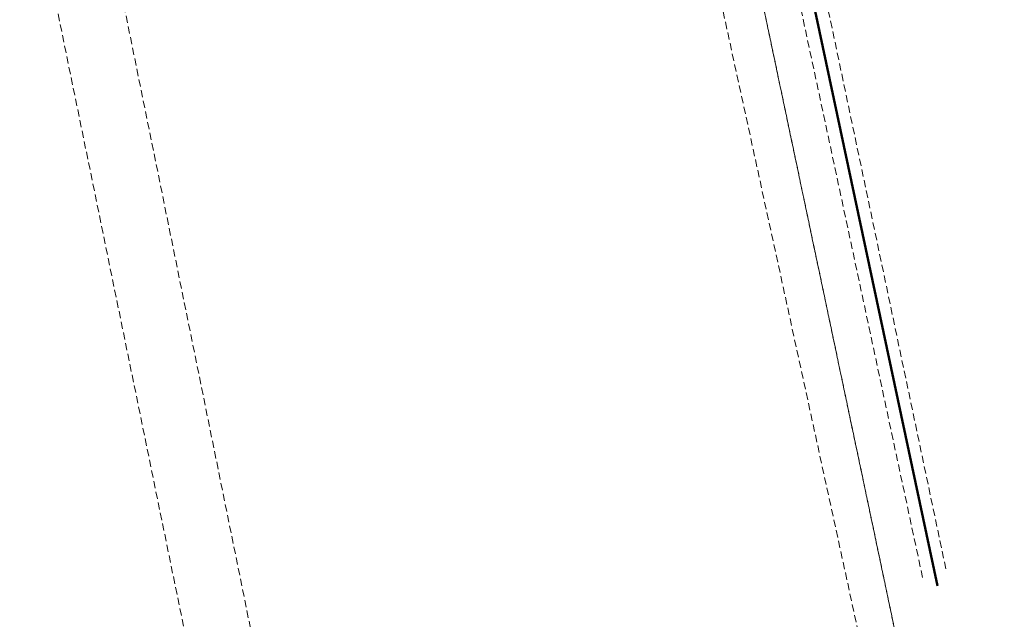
# Model space of a CAD drawing. Header units: metres. Extents: x 7389918 to 7395901, y 5992959 to 5996029.
# Tile 39 of 66: x 7394103 to 7394239, y 5994243 to 5994326. Entities that reach past the tile are written whole.
import ezdxf

# ---------------------------------------------------------------- set-up
doc = ezdxf.new("R2010")
doc.units = ezdxf.units.M
doc.header["$MEASUREMENT"] = 0
doc.linetypes.add('1', pattern=[0])
doc.linetypes.add('2', pattern=[1.5, 1, -0.5])
doc.layers.add('Dzialki', color=7, linetype='1', lineweight=18)
doc.layers.add('GRANICE_ZLE_L_0', color=2, linetype='1', lineweight=50)
doc.layers.add('Kontury', color=7, linetype='2', lineweight=18, true_color=0x008000)
doc.layers.add('Uzytki', color=7, linetype='2', lineweight=18, true_color=0x008000)

msp = doc.modelspace()

# ---------------------------------------------------------------- linework, layer by layer
at = {"layer": 'Dzialki'}
msp.add_line((7394229.8, 5994247.55), (7394202.23, 5994376.95), dxfattribs=at)
at = {"layer": 'GRANICE_ZLE_L_0'}
msp.add_line((7394202.23, 5994376.95), (7394229.8, 5994247.55), dxfattribs=at)
at = {"layer": 'Kontury'}
for p, q in [((7394202.23, 5994376.95), (7394229.8, 5994247.55)), ((7394230.95, 5994249.87), (7394204.1, 5994377.41)), ((7394227.72, 5994248.69), (7394200.37, 5994376.5)), ((7394239.04, 5994169.47), (7394195.64, 5994375.34)), ((7394189.89, 5994373.93), (7394233.91, 5994171.92)), ((7394153.8, 5994147.57), (7394111.68, 5994354.82)), ((7394141.37, 5994164.06), (7394102.73, 5994352.63))]:
    msp.add_line(p, q, dxfattribs=at)
at = {"layer": 'Uzytki'}
for p, q in [((7394230.95, 5994249.87), (7394204.1, 5994377.41)), ((7394227.72, 5994248.69), (7394200.37, 5994376.5)), ((7394195.64, 5994375.34), (7394239.04, 5994169.47)), ((7394189.89, 5994373.93), (7394233.91, 5994171.92)), ((7394153.8, 5994147.57), (7394111.68, 5994354.82)), ((7394141.37, 5994164.06), (7394102.73, 5994352.63))]:
    msp.add_line(p, q, dxfattribs=at)

doc.saveas('drawing.dxf')
